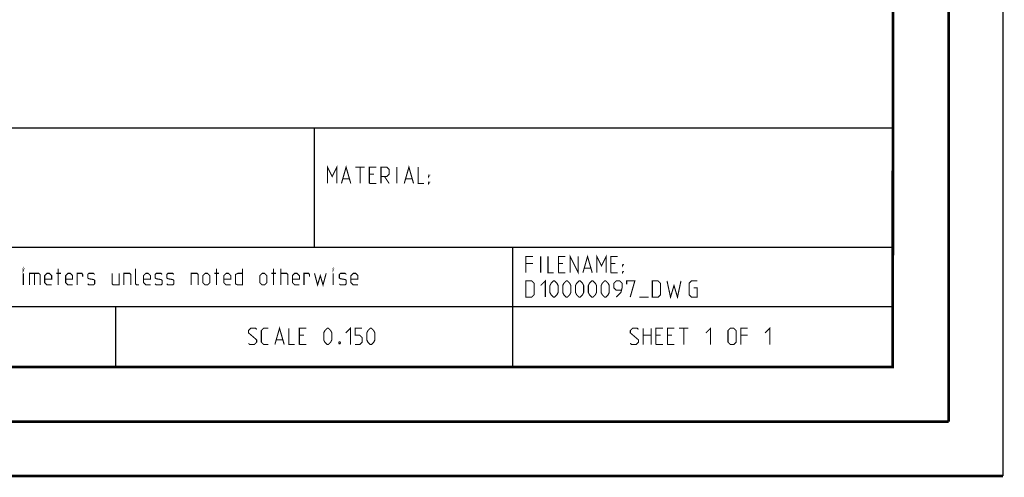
# Model space of a CAD drawing. Header units: millimetres. Extents: x 0 to 420, y 0 to 297.
# Tile 49 of 130: x 329 to 420, y 0 to 42. Entities that reach past the tile are written whole.
import ezdxf

# ---------------------------------------------------------------- set-up
doc = ezdxf.new("R2010")
doc.units = ezdxf.units.MM
doc.header["$LTSCALE"] = 23.1
doc.layers.get('0').update_dxf_attribs({"linetype": 'CONTINUOUS'})

msp = doc.modelspace()

# ---------------------------------------------------------------- linework, layer by layer
at = {"color": 7, "linetype": 'Continuous'}
for p, q in [((420, 297), (420, 0)), ((410, 287), (409.83, 10.109)), ((409.86, 10.074), (25.007, 10.013))]:
    msp.add_line(p, q, dxfattribs=at)
at = {"color": 2, "linetype": 'Continuous'}
for p, q in [((409.81, 81.495), (409.81, 10.125)), ((301.69, 32.085), (409.81, 32.085)), ((356.53, 32.085), (356.53, 21.105)), ((301.69, 21.105), (409.81, 21.105)), ((374.81, 21.105), (374.81, 10.125)), ((301.69, 15.615), (409.81, 15.615)), ((338.25, 15.615), (338.25, 10.125)), ((246.85, 10.125), (409.81, 10.125))]:
    msp.add_line(p, q, dxfattribs=at)
at = {"color": 7, "linetype": 'Continuous', "const_width": 0.25}
for points in [[(415, 5), (415, 292)], [(410, 287), (409.847, 9.923)], [(409.831, 10.048), (25, 10)], [(20, 5), (415, 5)], [(420, 0), (0, 0)]]:
    msp.add_lwpolyline(points, dxfattribs=at)
at = {"color": 2, "linetype": 'Continuous', "const_width": 0.1}
for points in [[(357.771, 26.97), (357.771, 28.47), (358.199, 27.613), (358.628, 28.47), (358.628, 26.97)], [(359.056, 26.97), (359.485, 28.47), (359.914, 26.97)], [(360.342, 28.47), (361.199, 28.47)], [(360.771, 26.97), (360.771, 28.47)], [(361.628, 26.97), (361.628, 28.47), (362.271, 28.47)], [(362.699, 26.97), (362.699, 28.47), (363.235, 28.47), (363.449, 28.256), (363.449, 27.827), (363.235, 27.613), (362.699, 27.613)], [(364.164, 26.97), (364.164, 28.47)], [(364.842, 26.97), (365.271, 28.47), (365.699, 26.97)], [(366.128, 28.47), (366.128, 26.97), (366.664, 26.97)], [(359.199, 27.398), (359.771, 27.398)], [(362.056, 27.827), (361.628, 27.827)], [(363.021, 27.613), (363.449, 26.97)], [(364.985, 27.398), (365.556, 27.398)], [(367.092, 27.613), (367.092, 27.72), (367.164, 27.72), (367.092, 27.613)], [(361.628, 26.97), (362.271, 26.97)], [(367.092, 26.97), (367.092, 27.077), (367.164, 27.077), (367.092, 26.97)], [(376.051, 18.735), (376.051, 20.235), (376.694, 20.235)], [(377.408, 18.735), (377.408, 20.235)], [(378.086, 20.235), (378.086, 18.735), (378.622, 18.735)], [(379.051, 18.735), (379.051, 20.235), (379.694, 20.235)], [(380.122, 18.735), (380.122, 20.235), (380.872, 18.735), (380.872, 20.235)], [(381.301, 18.735), (381.729, 20.235), (382.158, 18.735)], [(382.586, 18.735), (382.586, 20.235), (383.015, 19.378), (383.444, 20.235), (383.444, 18.735)], [(383.872, 18.735), (383.872, 20.235), (384.515, 20.235)], [(329.752, 19.003), (329.752, 19.11), (329.788, 19.11), (329.752, 19.003)], [(332.966, 17.61), (332.966, 19.11)], [(340.395, 17.61), (340.181, 17.61), (340.074, 17.717), (340.074, 19.11)], [(347.538, 17.61), (347.538, 19.11)], [(349.931, 19.11), (349.931, 17.61), (349.502, 17.61), (349.288, 17.717), (349.288, 18.574), (349.502, 18.681), (349.931, 18.681)], [(352.788, 17.61), (352.788, 19.11)], [(353.466, 17.61), (353.466, 19.11)], [(358.288, 19.003), (358.288, 19.11), (358.324, 19.11), (358.288, 19.003)], [(376.694, 19.592), (376.051, 19.592)], [(379.479, 19.592), (379.051, 19.592)], [(381.444, 19.163), (382.015, 19.163)], [(384.301, 19.592), (383.872, 19.592)], [(384.944, 19.378), (384.944, 19.485), (385.015, 19.485), (384.944, 19.378)], [(329.752, 17.61), (329.752, 18.681)], [(330.324, 17.61), (330.324, 18.681), (331.181, 18.681), (331.288, 18.574), (331.288, 17.61)], [(330.788, 18.681), (330.788, 17.61)], [(332.359, 17.61), (331.931, 17.61), (331.716, 17.824), (331.716, 18.467), (331.931, 18.681), (332.145, 18.681), (332.359, 18.467), (332.359, 18.146), (331.716, 18.146)], [(332.788, 18.681), (333.216, 18.681)], [(334.288, 17.61), (333.859, 17.61), (333.645, 17.824), (333.645, 18.467), (333.859, 18.681), (334.074, 18.681), (334.288, 18.467), (334.288, 18.146), (333.645, 18.146)], [(334.716, 17.61), (334.716, 18.681), (335.145, 18.681), (335.216, 18.574), (335.216, 18.36)], [(335.681, 17.717), (335.788, 17.61), (336.216, 17.61), (336.324, 17.717), (336.324, 18.038), (336.216, 18.11), (335.788, 18.181), (335.681, 18.253), (335.681, 18.574), (335.788, 18.681), (336.216, 18.681), (336.324, 18.574)], [(337.931, 18.681), (337.931, 17.717), (338.038, 17.61), (338.574, 17.61), (338.574, 18.681)], [(339.002, 17.61), (339.002, 18.681), (339.538, 18.681), (339.645, 18.574), (339.645, 17.61)], [(341.466, 17.61), (341.038, 17.61), (340.824, 17.824), (340.824, 18.467), (341.038, 18.681), (341.252, 18.681), (341.466, 18.467), (341.466, 18.146), (340.824, 18.146)], [(341.895, 17.717), (342.002, 17.61), (342.431, 17.61), (342.538, 17.717), (342.538, 18.038), (342.431, 18.11), (342.002, 18.181), (341.895, 18.253), (341.895, 18.574), (342.002, 18.681), (342.431, 18.681), (342.538, 18.574)], [(342.966, 17.717), (343.074, 17.61), (343.502, 17.61), (343.609, 17.717), (343.609, 18.038), (343.502, 18.11), (343.074, 18.181), (342.966, 18.253), (342.966, 18.574), (343.074, 18.681), (343.502, 18.681), (343.609, 18.574)], [(345.216, 17.61), (345.216, 18.681), (345.752, 18.681), (345.859, 18.574), (345.859, 17.61)], [(346.288, 17.824), (346.288, 18.467), (346.502, 18.681), (346.716, 18.681), (346.931, 18.467), (346.931, 17.824), (346.716, 17.61), (346.502, 17.61), (346.288, 17.824)], [(347.359, 18.681), (347.788, 18.681)], [(348.859, 17.61), (348.431, 17.61), (348.216, 17.824), (348.216, 18.467), (348.431, 18.681), (348.645, 18.681), (348.859, 18.467), (348.859, 18.146), (348.216, 18.146)], [(351.538, 17.824), (351.538, 18.467), (351.752, 18.681), (351.966, 18.681), (352.181, 18.467), (352.181, 17.824), (351.966, 17.61), (351.752, 17.61), (351.538, 17.824)], [(352.609, 18.681), (353.038, 18.681)], [(353.466, 18.681), (354.002, 18.681), (354.109, 18.574), (354.109, 17.61)], [(355.181, 17.61), (354.752, 17.61), (354.538, 17.824), (354.538, 18.467), (354.752, 18.681), (354.966, 18.681), (355.181, 18.467), (355.181, 18.146), (354.538, 18.146)], [(355.609, 17.61), (355.609, 18.681), (356.038, 18.681), (356.109, 18.574), (356.109, 18.36)], [(356.574, 18.681), (356.859, 17.61), (357.109, 18.467), (357.359, 17.61), (357.645, 18.681)], [(358.288, 17.61), (358.288, 18.681)], [(358.859, 17.717), (358.966, 17.61), (359.395, 17.61), (359.502, 17.717), (359.502, 18.038), (359.395, 18.11), (358.966, 18.181), (358.859, 18.253), (358.859, 18.574), (358.966, 18.681), (359.395, 18.681), (359.502, 18.574)], [(360.574, 17.61), (360.145, 17.61), (359.931, 17.824), (359.931, 18.467), (360.145, 18.681), (360.359, 18.681), (360.574, 18.467), (360.574, 18.146), (359.931, 18.146)], [(379.051, 18.735), (379.694, 18.735)], [(383.872, 18.735), (384.515, 18.735)], [(384.944, 18.735), (384.944, 18.842), (385.015, 18.842), (384.944, 18.735)], [(376.051, 16.485), (376.051, 17.985), (376.586, 17.985), (376.801, 17.771), (376.801, 16.699), (376.586, 16.485), (376.051, 16.485)], [(377.408, 17.556), (377.836, 17.985), (377.836, 16.485)], [(378.265, 16.913), (378.265, 17.556), (378.372, 17.771), (378.586, 17.985), (378.694, 17.985), (378.908, 17.771), (379.015, 17.556), (379.015, 16.913), (378.908, 16.699), (378.694, 16.485), (378.586, 16.485), (378.372, 16.699), (378.265, 16.913)], [(379.444, 16.913), (379.444, 17.556), (379.551, 17.771), (379.765, 17.985), (379.872, 17.985), (380.086, 17.771), (380.194, 17.556), (380.194, 16.913), (380.086, 16.699), (379.872, 16.485), (379.765, 16.485), (379.551, 16.699), (379.444, 16.913)], [(380.622, 16.913), (380.622, 17.556), (380.729, 17.771), (380.944, 17.985), (381.051, 17.985), (381.265, 17.771), (381.372, 17.556), (381.372, 16.913), (381.265, 16.699), (381.051, 16.485), (380.944, 16.485), (380.729, 16.699), (380.622, 16.913)], [(381.801, 16.913), (381.801, 17.556), (381.908, 17.771), (382.122, 17.985), (382.229, 17.985), (382.444, 17.771), (382.551, 17.556), (382.551, 16.913), (382.444, 16.699), (382.229, 16.485), (382.122, 16.485), (381.908, 16.699), (381.801, 16.913)], [(382.979, 16.913), (382.979, 17.556), (383.086, 17.771), (383.301, 17.985), (383.408, 17.985), (383.622, 17.771), (383.729, 17.556), (383.729, 16.913), (383.622, 16.699), (383.408, 16.485), (383.301, 16.485), (383.086, 16.699), (382.979, 16.913)], [(384.372, 16.485), (384.801, 16.913), (384.908, 17.342), (384.908, 17.771), (384.694, 17.985), (384.372, 17.985), (384.158, 17.771), (384.158, 17.342), (384.372, 17.128), (384.836, 17.128)], [(385.336, 17.663), (385.336, 17.985), (386.086, 17.985), (385.658, 16.485)], [(387.694, 16.485), (387.694, 17.985), (388.229, 17.985), (388.444, 17.771), (388.444, 16.699), (388.229, 16.485), (387.694, 16.485)], [(389.051, 17.985), (389.372, 16.485), (389.694, 17.556), (390.015, 16.485), (390.336, 17.985)], [(391.515, 17.342), (391.836, 17.342), (391.836, 16.485), (391.301, 16.485), (391.086, 16.699), (391.086, 17.771), (391.301, 17.985), (391.836, 17.985)], [(386.515, 16.485), (387.372, 16.485)], [(350.494, 12.227), (350.601, 12.12), (351.03, 12.12), (351.244, 12.334), (351.244, 12.548), (350.494, 13.191), (350.494, 13.406), (350.708, 13.62), (351.137, 13.62), (351.244, 13.513)], [(352.315, 12.12), (351.887, 12.12), (351.673, 12.334), (351.673, 13.406), (351.887, 13.62), (352.315, 13.62)], [(352.923, 12.12), (353.351, 13.62), (353.78, 12.12)], [(354.208, 13.62), (354.208, 12.12), (354.744, 12.12)], [(355.173, 12.12), (355.173, 13.62), (355.815, 13.62)], [(357.423, 12.548), (357.423, 13.191), (357.53, 13.406), (357.744, 13.62), (357.851, 13.62), (358.065, 13.406), (358.173, 13.191), (358.173, 12.548), (358.065, 12.334), (357.851, 12.12), (357.744, 12.12), (357.53, 12.334), (357.423, 12.548)], [(359.458, 13.191), (359.887, 13.62), (359.887, 12.12)], [(360.315, 12.12), (360.744, 12.12), (360.958, 12.334), (360.958, 12.763), (360.744, 12.977), (360.315, 12.977), (360.315, 13.62), (360.958, 13.62)], [(361.387, 12.548), (361.387, 13.191), (361.494, 13.406), (361.708, 13.62), (361.815, 13.62), (362.03, 13.406), (362.137, 13.191), (362.137, 12.548), (362.03, 12.334), (361.815, 12.12), (361.708, 12.12), (361.494, 12.334), (361.387, 12.548)], [(385.667, 12.227), (385.774, 12.12), (386.203, 12.12), (386.417, 12.334), (386.417, 12.548), (385.667, 13.191), (385.667, 13.406), (385.881, 13.62), (386.31, 13.62), (386.417, 13.513)], [(386.845, 12.12), (386.845, 13.62)], [(387.595, 13.62), (387.595, 12.12)], [(388.024, 12.12), (388.024, 13.62), (388.667, 13.62)], [(389.095, 12.12), (389.095, 13.62), (389.738, 13.62)], [(390.167, 13.62), (391.024, 13.62)], [(390.595, 12.12), (390.595, 13.62)], [(392.631, 13.191), (393.06, 13.62), (393.06, 12.12)], [(394.667, 12.334), (394.667, 13.406), (394.881, 13.62), (395.203, 13.62), (395.417, 13.406), (395.417, 12.334), (395.203, 12.12), (394.881, 12.12), (394.667, 12.334)], [(395.845, 12.12), (395.845, 13.62), (396.488, 13.62)], [(398.095, 13.191), (398.524, 13.62), (398.524, 12.12)], [(355.601, 12.977), (355.173, 12.977)], [(386.845, 12.977), (387.595, 12.977)], [(388.453, 12.977), (388.024, 12.977)], [(389.524, 12.977), (389.095, 12.977)], [(396.488, 12.977), (395.845, 12.977)], [(353.065, 12.548), (353.637, 12.548)], [(355.173, 12.12), (355.815, 12.12)], [(358.923, 12.37), (358.958, 12.298), (358.958, 12.263), (358.923, 12.191), (358.851, 12.191), (358.815, 12.263), (358.815, 12.298), (358.851, 12.37), (358.923, 12.37)], [(388.024, 12.12), (388.667, 12.12)], [(389.095, 12.12), (389.738, 12.12)]]:
    msp.add_lwpolyline(points, dxfattribs=at)

doc.saveas('drawing.dxf')
